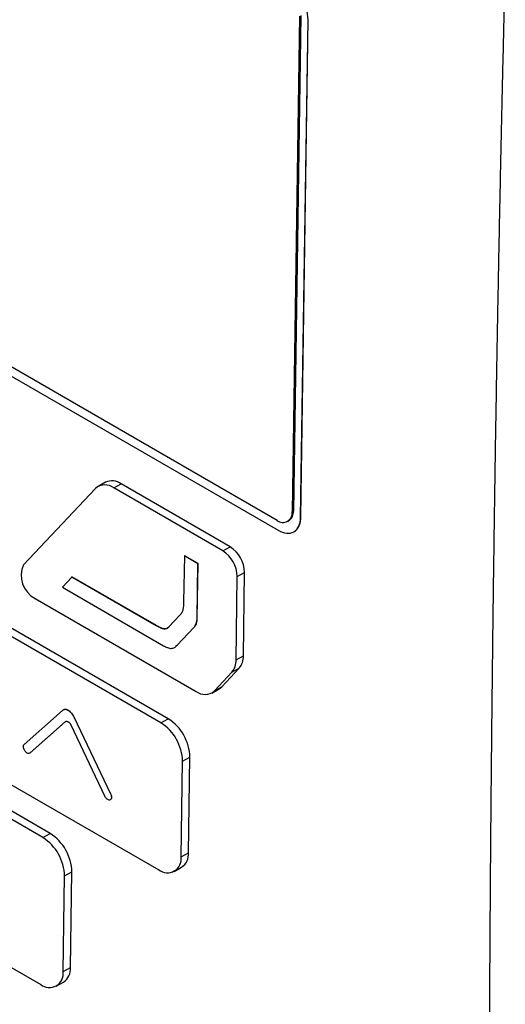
# Model space of a CAD drawing. Header units: millimetres. Extents: x -0.41 to 0.79, y -0.23 to 0.59.
# Tile 62 of 83: x 0.5813 to 0.6047, y 0.3858 to 0.4333. Entities that reach past the tile are written whole.
import ezdxf

# ---------------------------------------------------------------- set-up
doc = ezdxf.new("R2010")
doc.units = ezdxf.units.MM

msp = doc.modelspace()

# ---------------------------------------------------------------- linework, layer by layer
at = {"color": 7, "linetype": 'Continuous', "lineweight": 25}
for p, q in [((0.5936650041, 0.409122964), (0.5505314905, 0.4340234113)), ((0.5505874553, 0.4335473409), (0.5937209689, 0.4086468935)), ((0.5947423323, 0.4334209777), (0.5943844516, 0.4095383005)), ((0.5948059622, 0.4334564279), (0.5944480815, 0.4095737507)), ((0.5948001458, 0.4092702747), (0.5951595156, 0.4332523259)), ((0.594807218, 0.4092743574), (0.5951665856, 0.4332562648)), ((0.5951595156, 0.4332523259), (0.5951665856, 0.4332562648)), ((0.5849200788, 0.4106624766), (0.5814496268, 0.4069876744)), ((0.5854016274, 0.4109595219), (0.5850481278, 0.4107625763)), ((0.5857966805, 0.4106875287), (0.5861501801, 0.4108844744)), ((0.5910525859, 0.4076533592), (0.5857966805, 0.4106875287)), ((0.5914060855, 0.4078503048), (0.5861501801, 0.4108844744)), ((0.5943844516, 0.4095383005), (0.5944480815, 0.4095737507)), ((0.5941640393, 0.4090729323), (0.5942276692, 0.4091083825)), ((0.5948001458, 0.4092702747), (0.594807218, 0.4092743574)), ((0.5944762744, 0.4085757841), (0.5944833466, 0.4085798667)), ((0.5910525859, 0.4076533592), (0.5914060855, 0.4078503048)), ((0.5891970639, 0.4074106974), (0.5891641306, 0.4052028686)), ((0.5891970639, 0.4074106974), (0.5892041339, 0.4074146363)), ((0.5898514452, 0.407034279), (0.5891970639, 0.4074106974)), ((0.5898585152, 0.407038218), (0.5892041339, 0.4074146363)), ((0.5898122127, 0.4044077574), (0.5898514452, 0.407034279)), ((0.5898192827, 0.4044116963), (0.5898585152, 0.407038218)), ((0.5898514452, 0.407034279), (0.5898585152, 0.407038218)), ((0.5837748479, 0.4063927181), (0.5833235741, 0.4058965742)), ((0.5837748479, 0.4063927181), (0.5837819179, 0.406396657)), ((0.5878440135, 0.4040461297), (0.5837748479, 0.4063927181)), ((0.5878510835, 0.4040500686), (0.5837819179, 0.406396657)), ((0.5916870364, 0.4023965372), (0.591747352, 0.4064216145)), ((0.591747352, 0.4064216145), (0.5921008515, 0.4066185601)), ((0.592040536, 0.4025934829), (0.5921008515, 0.4066185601)), ((0.5833235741, 0.4058965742), (0.5882002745, 0.4030811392)), ((0.5820093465, 0.4053572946), (0.5897685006, 0.4008780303)), ((0.5880692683, 0.3993642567), (0.5792189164, 0.4044734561)), ((0.5884227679, 0.3995612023), (0.579572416, 0.4046704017)), ((0.5889796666, 0.4045541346), (0.5884445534, 0.4039889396)), ((0.5898122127, 0.4044077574), (0.5898192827, 0.4044116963)), ((0.5878440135, 0.4040461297), (0.5878510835, 0.4040500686)), ((0.5888428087, 0.4030995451), (0.5896638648, 0.4039695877)), ((0.5888498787, 0.4031034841), (0.5896709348, 0.4039735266)), ((0.5896638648, 0.4039695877), (0.5896709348, 0.4039735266)), ((0.5887713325, 0.4030555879), (0.5888498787, 0.4031034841)), ((0.5888428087, 0.4030995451), (0.5888498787, 0.4031034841)), ((0.5916870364, 0.4023965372), (0.592040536, 0.4025934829)), ((0.5910000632, 0.4011015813), (0.5918394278, 0.4019970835)), ((0.5914859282, 0.4018001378), (0.5918394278, 0.4019970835)), ((0.5906465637, 0.4009046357), (0.5914859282, 0.4018001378)), ((0.5906465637, 0.4009046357), (0.5910000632, 0.4011015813)), ((0.5905170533, 0.4008029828), (0.5908705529, 0.4009999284)), ((0.5833273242, 0.39996007), (0.5814816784, 0.3983260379)), ((0.5838833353, 0.3996390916), (0.5838904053, 0.3996430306)), ((0.5856487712, 0.3959204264), (0.5838833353, 0.3996390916)), ((0.5856558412, 0.3959243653), (0.5838904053, 0.3996430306)), ((0.582383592, 0.3938339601), (0.5728991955, 0.3993091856)), ((0.5827370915, 0.3940309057), (0.5732526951, 0.3995061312)), ((0.5834594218, 0.3994193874), (0.5817558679, 0.3979111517)), ((0.5834664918, 0.3994233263), (0.5817629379, 0.3979150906)), ((0.5834594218, 0.3994193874), (0.5834664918, 0.3994233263)), ((0.5853669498, 0.3958265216), (0.5837374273, 0.3992588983)), ((0.5880692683, 0.3993642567), (0.5884227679, 0.3995612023)), ((0.5817558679, 0.3979111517), (0.5817629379, 0.3979150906)), ((0.5891114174, 0.3975166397), (0.589464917, 0.3977135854)), ((0.5893958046, 0.3931014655), (0.589464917, 0.3977135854)), ((0.5791127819, 0.3973907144), (0.5879631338, 0.392281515)), ((0.589042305, 0.3929045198), (0.5891114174, 0.3975166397)), ((0.5856487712, 0.3959204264), (0.5856558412, 0.3959243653)), ((0.582383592, 0.3938339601), (0.5827370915, 0.3940309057)), ((0.589042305, 0.3929045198), (0.5893958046, 0.3931014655)), ((0.572793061, 0.3922264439), (0.5822774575, 0.3867512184)), ((0.5834257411, 0.3919863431), (0.5837792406, 0.3921832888)), ((0.5837101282, 0.3875711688), (0.5837792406, 0.3921832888)), ((0.5887116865, 0.3922064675), (0.589065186, 0.3924034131)), ((0.5833566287, 0.3873742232), (0.5834257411, 0.3919863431)), ((0.5833566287, 0.3873742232), (0.5837101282, 0.3875711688)), ((0.5830260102, 0.3866761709), (0.5833795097, 0.3868731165))]:
    msp.add_line(p, q, dxfattribs=at)
at = {"color": 7, "linetype": 'Continuous', "lineweight": 25, "flags": 128}
msp.add_lwpolyline([(0.5908705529, 0.4009999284), (0.5909192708, 0.4010307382), (0.5910000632, 0.4011015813)], dxfattribs=at)
at = {"color": 7, "linetype": 'Continuous', "lineweight": 25}
for centre, radius, start, end in [((0.5928893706, 0.4331895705), 0.0022710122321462, 1.5834691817, 57.2669093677), ((0.5857128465, 0.4102930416), 0.0007355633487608, 53.5190168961, 115.0306549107), ((0.585373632, 0.4101413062), 0.0006908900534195, 52.2422743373, 131.0317160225), ((0.5939584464, 0.4095207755), 0.0004924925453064, 303.1377263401, 6.1749943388), ((0.5939423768, 0.4094732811), 0.0004468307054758, 231.6286660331, 8.3669536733), ((0.5905874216, 0.4065767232), 0.0015140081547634, 1.5834691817, 57.2669093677), ((0.590233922, 0.4063797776), 0.0015140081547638, 1.5834691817, 57.2669093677), ((0.5825989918, 0.4064709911), 0.0012601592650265, 155.7942700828, 242.1010726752), ((0.5911597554, 0.4025583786), 0.0008814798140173, 320.4490190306, 2.2823686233), ((0.5908062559, 0.4023614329), 0.0008814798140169, 320.4490190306, 2.2823686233), ((0.5901914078, 0.4014234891), 0.0006901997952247, 232.2127296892, 311.2583419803), ((0.5868412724, 0.3974538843), 0.0022710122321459, 1.5834691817, 57.2669093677), ((0.587194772, 0.39765083), 0.0022710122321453, 1.5834691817, 57.2669093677), ((0.5815090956, 0.3921205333), 0.0022710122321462, 1.5834691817, 57.2669093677), ((0.5811555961, 0.3919235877), 0.0022710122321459, 1.5834691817, 57.2669093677), ((0.5886401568, 0.3930320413), 0.0007588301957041, 304.0634824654, 5.2492381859), ((0.5883791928, 0.3928069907), 0.0006702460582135, 231.6286660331, 8.3669536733), ((0.5826935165, 0.3872766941), 0.0006702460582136, 231.6286660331, 8.3669536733), ((0.5829544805, 0.3875017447), 0.0007588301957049, 304.0634824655, 5.2492381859)]:
    msp.add_arc(centre, radius, start, end, dxfattribs=at)
for points, knots in [([(0.604658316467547, 0.4362704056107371), (0.6046342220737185, 0.4353002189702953), (0.6045860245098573, 0.4333594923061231), (0.6045180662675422, 0.4304541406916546), (0.6044532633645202, 0.4275523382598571), (0.6043919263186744, 0.4246545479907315), (0.6043339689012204, 0.4217606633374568), (0.6042794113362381, 0.4188707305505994), (0.6042282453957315, 0.4159847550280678), (0.6041804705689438, 0.4131027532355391), (0.6041360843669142, 0.4102247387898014), (0.6040950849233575, 0.4073507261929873), (0.6040574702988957, 0.4044807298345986), (0.6040232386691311, 0.401614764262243), (0.6039923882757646, 0.3987528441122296), (0.6039649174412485, 0.3958949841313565), (0.6039408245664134, 0.3930411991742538), (0.6039201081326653, 0.3901915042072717), (0.6039027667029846, 0.3873459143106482), (0.6038887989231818, 0.3845044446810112), (0.6038782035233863, 0.3816671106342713), (0.6038709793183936, 0.3788339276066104), (0.6038671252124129, 0.3760049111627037), (0.6038666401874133, 0.3731800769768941), (0.6038695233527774, 0.3703594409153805), (0.6038757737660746, 0.3675430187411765), (0.6038853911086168, 0.3647308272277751), (0.6038983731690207, 0.3619228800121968), (0.603914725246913, 0.3591192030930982), (0.6039344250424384, 0.3563197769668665), (0.6039575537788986, 0.3535247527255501), (0.6039838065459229, 0.3507336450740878), (0.604004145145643, 0.3488771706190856), (0.6040143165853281, 0.3479487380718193)], [0, 0, 0, 0, 0.0320717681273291, 0.064155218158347, 0.0962504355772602, 0.1283575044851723, 0.1604765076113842, 0.1926075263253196, 0.2247506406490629, 0.2569059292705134, 0.2890734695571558, 0.3212533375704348, 0.3534456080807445, 0.3856503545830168, 0.4178676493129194, 0.4500975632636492, 0.4823401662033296, 0.5145955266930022, 0.5468637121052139, 0.579144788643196, 0.611438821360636, 0.6437458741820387, 0.6760660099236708, 0.7083992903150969, 0.7407457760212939, 0.773105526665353, 0.8054786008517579, 0.8378650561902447, 0.8702649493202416, 0.9026783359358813, 0.9351052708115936, 0.9675458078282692, 1, 1, 1, 1]), ([(0.6026339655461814, 0.3590842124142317), (0.5869010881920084, 0.3679129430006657), (0.571199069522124, 0.3767610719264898), (0.5401621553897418, 0.3946783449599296), (0.5248286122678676, 0.4037466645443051), (0.5095275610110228, 0.4128333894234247)], [0, 0, 0, 0, 0.5, 0.5, 1, 1, 1, 1]), ([(0.5937209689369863, 0.408646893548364), (0.5938602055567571, 0.4085665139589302), (0.5939993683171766, 0.408518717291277), (0.5942576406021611, 0.4084945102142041), (0.5943768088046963, 0.4085182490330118), (0.5945765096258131, 0.4086337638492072), (0.5946571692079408, 0.4087254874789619), (0.5947679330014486, 0.4089635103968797), (0.5947977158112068, 0.4091081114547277), (0.594800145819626, 0.4092702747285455)], [0, 0, 0, 0, 0.25, 0.25, 0.5, 0.5, 0.75, 0.75, 1, 1, 1, 1]), ([(0.5944832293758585, 0.4085800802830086), (0.5944843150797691, 0.4085806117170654), (0.5944964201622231, 0.4085865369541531), (0.5945175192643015, 0.4086012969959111), (0.5945572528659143, 0.4086299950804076), (0.5945938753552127, 0.4086637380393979), (0.5946276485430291, 0.4087014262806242), (0.5946593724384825, 0.4087418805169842), (0.5946879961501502, 0.4087863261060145), (0.59471332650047, 0.4088345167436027), (0.5947364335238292, 0.4088851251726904), (0.5947561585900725, 0.4089392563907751), (0.5947741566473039, 0.409002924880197), (0.5947871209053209, 0.4090610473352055), (0.5947977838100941, 0.4091289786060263), (0.5948049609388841, 0.4091999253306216), (0.594806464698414, 0.409249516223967), (0.5948072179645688, 0.4092743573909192)], [0, 0, 0, 0, 0.0052339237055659, 0.0583557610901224, 0.1110203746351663, 0.2167819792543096, 0.269903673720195, 0.3225682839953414, 0.4283297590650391, 0.4814513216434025, 0.5341159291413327, 0.6398772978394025, 0.692998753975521, 0.7690531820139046, 0.8453805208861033, 0.9225477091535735, 1, 1, 1, 1]), ([(0.5966410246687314, 0.3601379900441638), (0.5932278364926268, 0.3621005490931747), (0.5898100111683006, 0.364060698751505), (0.5829769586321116, 0.367982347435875), (0.5795610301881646, 0.3699434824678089), (0.5693184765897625, 0.3758296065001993), (0.5624970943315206, 0.3797573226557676), (0.5488729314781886, 0.3876223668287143), (0.542070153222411, 0.391559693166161), (0.5318765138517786, 0.3974711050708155), (0.5284803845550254, 0.3994424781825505), (0.5216893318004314, 0.4033858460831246), (0.5182951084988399, 0.4053582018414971), (0.5148962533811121, 0.4073281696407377)], [0, 0, 0, 0, 0.125, 0.125, 0.2499999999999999, 0.2499999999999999, 0.5, 0.5, 0.75, 0.75, 0.875, 0.875, 1, 1, 1, 1]), ([(0.5891641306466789, 0.4052028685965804), (0.5891621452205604, 0.4050703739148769), (0.5891591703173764, 0.4049368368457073), (0.5891169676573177, 0.4047692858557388), (0.5890970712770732, 0.4047182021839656), (0.5890444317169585, 0.4046283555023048), (0.5890132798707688, 0.4045896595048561), (0.5889796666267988, 0.4045541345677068)], [0, 0, 0, 0, 0.5, 0.5, 0.75, 0.75, 1, 1, 1, 1]), ([(0.5896638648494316, 0.4039695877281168), (0.5897106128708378, 0.404019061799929), (0.5897475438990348, 0.4040818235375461), (0.5897979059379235, 0.4042309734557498), (0.5898108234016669, 0.4043150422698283), (0.5898122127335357, 0.4044077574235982)], [0, 0, 0, 0, 0.5, 0.5, 1, 1, 1, 1]), ([(0.5896709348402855, 0.4039735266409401), (0.5897176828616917, 0.4040230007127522), (0.5897546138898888, 0.4040857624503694), (0.5898049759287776, 0.4042349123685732), (0.5898178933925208, 0.4043189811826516), (0.5898192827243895, 0.4044116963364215)], [0, 0, 0, 0, 0.5, 0.5, 1, 1, 1, 1]), ([(0.5884445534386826, 0.4039889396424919), (0.5884110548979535, 0.4039535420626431), (0.5883750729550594, 0.4039224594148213), (0.5882890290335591, 0.4038847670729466), (0.5882379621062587, 0.4038793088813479), (0.5881294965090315, 0.403901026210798), (0.5880718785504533, 0.4039252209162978), (0.587958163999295, 0.4039808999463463), (0.5879011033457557, 0.4040132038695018), (0.5878440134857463, 0.4040461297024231)], [0, 0, 0, 0, 0.25, 0.25, 0.5, 0.5, 0.75, 0.75, 1, 1, 1, 1]), ([(0.5884516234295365, 0.4039928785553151), (0.5884181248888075, 0.4039574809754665), (0.5883821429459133, 0.4039263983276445), (0.5882960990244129, 0.4038887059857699), (0.5882450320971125, 0.4038832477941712), (0.5881365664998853, 0.4039049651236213), (0.5880789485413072, 0.4039291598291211), (0.5879652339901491, 0.4039848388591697), (0.5879081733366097, 0.4040171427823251), (0.5878510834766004, 0.4040500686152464)], [0, 0, 0, 0, 0.25, 0.25, 0.5, 0.5, 0.75, 0.75, 1, 1, 1, 1]), ([(0.5882002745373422, 0.4030811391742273), (0.5882636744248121, 0.4030445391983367), (0.5883267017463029, 0.4030122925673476), (0.5884512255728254, 0.4029657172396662), (0.5885130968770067, 0.4029521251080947), (0.5886254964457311, 0.4029547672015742), (0.5886772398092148, 0.4029712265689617), (0.588766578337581, 0.403024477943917), (0.5888057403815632, 0.403060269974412), (0.5888428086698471, 0.4030995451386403)], [0, 0, 0, 0, 0.25, 0.25, 0.5, 0.5, 0.75, 0.75, 1, 1, 1, 1]), ([(0.5838833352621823, 0.3996390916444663), (0.5838749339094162, 0.3996559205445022), (0.5838581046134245, 0.399689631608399), (0.5838286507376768, 0.3997380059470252), (0.5837965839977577, 0.399784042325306), (0.5837618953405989, 0.3998269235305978), (0.5837252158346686, 0.3998662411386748), (0.5836869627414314, 0.3999015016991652), (0.5836476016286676, 0.3999320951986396), (0.5836076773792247, 0.399957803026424), (0.5835676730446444, 0.3999782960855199), (0.5835281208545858, 0.3999931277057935), (0.5834895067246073, 0.4000023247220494), (0.5834523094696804, 0.400005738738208), (0.5834170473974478, 0.4000031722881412), (0.5833841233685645, 0.3999947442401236), (0.5833536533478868, 0.3999809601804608), (0.583336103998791, 0.3999670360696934), (0.583327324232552, 0.3999600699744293)], [0, 0, 0, 0, 0.0623992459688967, 0.1249959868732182, 0.187386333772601, 0.2497950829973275, 0.3123919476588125, 0.374774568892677, 0.4371925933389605, 0.499789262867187, 0.5621648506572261, 0.624590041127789, 0.6871855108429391, 0.74955441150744, 0.811984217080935, 0.874578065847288, 0.937252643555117, 1, 1, 1, 1]), ([(0.5838904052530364, 0.3996430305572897), (0.5838820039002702, 0.3996598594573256), (0.5838651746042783, 0.3996935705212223), (0.5838357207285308, 0.3997419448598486), (0.5838036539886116, 0.3997879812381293), (0.5837689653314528, 0.3998308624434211), (0.5837322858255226, 0.3998701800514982), (0.5836940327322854, 0.3999054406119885), (0.5836546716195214, 0.3999360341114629), (0.5836147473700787, 0.3999617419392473), (0.5835747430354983, 0.3999822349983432), (0.5835351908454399, 0.3999970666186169), (0.5834965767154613, 0.4000062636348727), (0.5834593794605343, 0.4000096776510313), (0.5834241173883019, 0.4000071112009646), (0.5833911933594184, 0.3999986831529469), (0.5833607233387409, 0.3999848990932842), (0.583343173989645, 0.3999709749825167), (0.5833343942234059, 0.3999640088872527)], [0, 0, 0, 0, 0.0623992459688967, 0.1249959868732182, 0.187386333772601, 0.2497950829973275, 0.3123919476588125, 0.374774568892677, 0.4371925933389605, 0.499789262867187, 0.5621648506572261, 0.624590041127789, 0.6871855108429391, 0.74955441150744, 0.811984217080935, 0.874578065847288, 0.937252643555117, 1, 1, 1, 1]), ([(0.583459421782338, 0.3994193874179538), (0.5834637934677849, 0.3994228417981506), (0.5834725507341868, 0.3994297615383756), (0.5834927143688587, 0.3994389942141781), (0.5835155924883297, 0.3994427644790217), (0.5835403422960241, 0.3994405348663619), (0.583559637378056, 0.3994360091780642), (0.5835794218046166, 0.3994285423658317), (0.5836060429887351, 0.3994149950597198), (0.5836327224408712, 0.3993960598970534), (0.5836581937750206, 0.399372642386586), (0.5836765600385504, 0.399353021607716), (0.583693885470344, 0.3993315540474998), (0.5837099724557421, 0.3993085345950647), (0.5837247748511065, 0.3992842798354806), (0.5837332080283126, 0.3992673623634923), (0.5837374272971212, 0.3992588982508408)], [0, 0, 0, 0, 0.062424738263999, 0.1250478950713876, 0.249693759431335, 0.3123164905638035, 0.374734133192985, 0.4371640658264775, 0.4997865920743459, 0.624430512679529, 0.6870536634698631, 0.749462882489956, 0.811904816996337, 0.874528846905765, 0.937224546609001, 1, 1, 1, 1]), ([(0.5817558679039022, 0.3979111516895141), (0.5817433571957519, 0.3979000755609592), (0.5817280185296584, 0.3978928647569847), (0.5816942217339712, 0.3978873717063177), (0.5816752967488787, 0.3978890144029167), (0.5816365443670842, 0.3979008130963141), (0.5816161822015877, 0.3979111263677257), (0.5815768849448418, 0.3979388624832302), (0.5815574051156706, 0.3979566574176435), (0.5815220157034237, 0.3979971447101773), (0.5815056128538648, 0.3980203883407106), (0.5814780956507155, 0.3980690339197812), (0.5814665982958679, 0.3980951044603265), (0.5814500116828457, 0.3981464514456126), (0.5814446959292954, 0.3981724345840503), (0.5814408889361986, 0.3982207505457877), (0.5814423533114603, 0.3982437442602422), (0.5814517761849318, 0.3982836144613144), (0.5814598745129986, 0.398301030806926), (0.5814706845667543, 0.3983144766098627), (0.5814740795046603, 0.3983186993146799), (0.5814777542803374, 0.3983225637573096), (0.5814816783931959, 0.3983260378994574)], [0, 0, 0, 0, 0.1076413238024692, 0.1076413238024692, 0.2152876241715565, 0.2152876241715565, 0.3228544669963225, 0.3228544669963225, 0.4302505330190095, 0.4302505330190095, 0.5374873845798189, 0.5374873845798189, 0.644646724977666, 0.644646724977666, 0.751842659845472, 0.751842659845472, 0.859171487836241, 0.859171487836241, 0.966671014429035, 0.966671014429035, 0.966671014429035, 1, 1, 1, 1]), ([(0.5856487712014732, 0.3959204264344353), (0.5856607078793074, 0.3958952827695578), (0.5856700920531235, 0.3958688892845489), (0.5856822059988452, 0.3958179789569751), (0.5856851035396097, 0.3957927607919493), (0.5856841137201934, 0.3957469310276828), (0.585680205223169, 0.3957256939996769), (0.5856662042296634, 0.3956900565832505), (0.5856559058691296, 0.3956751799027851), (0.5856304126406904, 0.3956537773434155), (0.5856148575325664, 0.3956469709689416), (0.5855807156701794, 0.3956422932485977), (0.5855616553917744, 0.3956443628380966), (0.5855227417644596, 0.3956569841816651), (0.5855023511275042, 0.3956677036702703), (0.5854631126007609, 0.3956961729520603), (0.585443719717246, 0.3957143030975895), (0.5854086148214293, 0.3957553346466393), (0.5853924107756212, 0.3957787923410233), (0.5853788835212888, 0.3958032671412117), (0.5853746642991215, 0.3958109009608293), (0.5853706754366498, 0.3958186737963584), (0.5853669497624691, 0.3958265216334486)], [0, 0, 0, 0, 0.1071628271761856, 0.1071628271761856, 0.2143173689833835, 0.2143173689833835, 0.321600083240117, 0.321600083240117, 0.42911696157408, 0.42911696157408, 0.536825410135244, 0.536825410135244, 0.644596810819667, 0.644596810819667, 0.752273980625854, 0.752273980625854, 0.859742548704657, 0.859742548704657, 0.966982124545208, 0.966982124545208, 0.966982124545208, 1, 1, 1, 1]), ([(0.585655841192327, 0.3959243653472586), (0.5856677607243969, 0.3958941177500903), (0.5856915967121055, 0.395833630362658), (0.5856936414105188, 0.3957493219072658), (0.5856777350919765, 0.39569125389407), (0.5856539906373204, 0.3956762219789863), (0.5856465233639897, 0.3956714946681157)], [0, 0, 0, 0, 0.2892489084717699, 0.5784231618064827, 0.8674204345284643, 1, 1, 1, 1])]:
    msp.add_open_spline(points, degree=3, knots=knots, dxfattribs=at)

doc.saveas('drawing.dxf')
